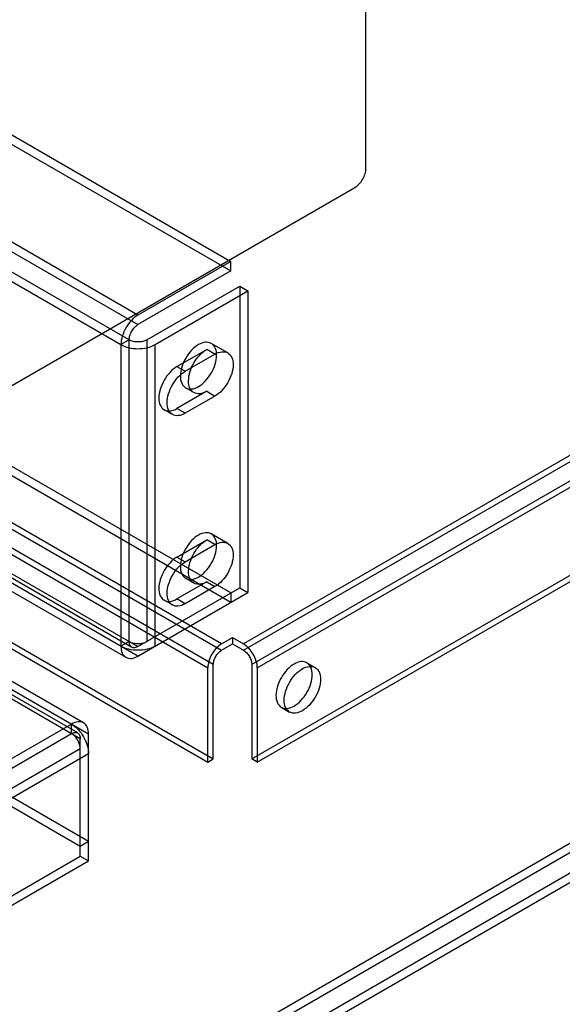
# Model space of a CAD drawing. Header units: millimetres. Extents: x 92 to 712, y 197 to 926.
# Tile 7 of 31: x 392 to 462, y 261 to 388. Entities that reach past the tile are written whole.
import ezdxf

# ---------------------------------------------------------------- set-up
doc = ezdxf.new("R2010")
doc.units = ezdxf.units.MM
doc.header["$LTSCALE"] = 73.013293
doc.layers.get('0').update_dxf_attribs({"linetype": 'CONTINUOUS'})

msp = doc.modelspace()

# ---------------------------------------------------------------- linework, layer by layer
at = {"color": 7, "linetype": 'CONTINUOUS'}
for p, q in [((224.73, 468.92), (419.18, 356.65)), ((224.73, 467.69), (419.18, 355.43)), ((407.23, 349.75), (212.78, 462.02)), ((212.78, 460.79), (407.23, 348.53)), ((406.1, 346.57), (211.65, 458.84)), ((210.59, 458.22), (405.04, 345.96)), ((655.57, 443), (420.81, 307.47)), ((420.81, 306.65), (655.57, 442.19)), ((656.63, 440.35), (421.87, 304.81)), ((422.58, 304.4), (657.34, 439.94)), ((421.87, 292.68), (656.63, 428.22)), ((422.58, 292.27), (657.34, 427.81)), ((419.18, 314.03), (224.73, 426.3)), ((419.18, 312.81), (224.73, 425.07)), ((407.23, 305.91), (210.59, 419.44)), ((211.65, 420.05), (407.23, 307.13)), ((211.98, 419.32), (406.43, 307.05)), ((211.23, 418.02), (405.68, 305.75)), ((417.98, 307.47), (225.65, 418.51)), ((225.65, 417.69), (417.98, 306.65)), ((223.88, 415.44), (416.21, 304.4)), ((416.92, 304.81), (224.59, 415.85)), ((436.56, 368.63), (436.56, 412.72)), ((204.22, 409.44), (400.87, 295.91)), ((400.23, 297.32), (205.77, 409.59)), ((399.81, 295.29), (204.22, 408.21)), ((399.48, 296.03), (205.02, 408.29)), ((223.88, 403.31), (416.21, 292.27)), ((224.59, 403.72), (416.92, 292.68)), ((334.05, 207.52), (669.07, 400.95)), ((670.14, 400.33), (335.11, 206.91)), ((336.24, 204.95), (671.27, 398.37)), ((671.27, 397.15), (336.24, 203.72)), ((205.35, 393.76), (399.81, 281.49)), ((206.41, 394.37), (400.87, 282.11)), ((374.33, 331.07), (435.14, 366.18)), ((419.18, 356.65), (407.23, 349.75)), ((419.18, 355.43), (419.18, 356.65)), ((419.18, 355.43), (407.23, 348.53)), ((408.37, 346.57), (420.32, 353.47)), ((420.32, 353.47), (421.38, 352.86)), ((420.32, 353.47), (420.32, 314.68)), ((409.43, 345.96), (421.38, 352.86)), ((421.38, 352.86), (421.38, 314.07)), ((406.1, 346.57), (405.04, 345.96)), ((405.04, 345.96), (405.04, 307.17)), ((406.1, 307.79), (406.1, 346.57)), ((408.37, 346.57), (408.37, 307.79)), ((409.43, 307.17), (409.43, 345.96)), ((418.78, 344.9), (416.66, 346.12)), ((412.25, 343.14), (416.07, 345.34)), ((413.32, 342.53), (417.13, 344.73)), ((417.13, 344.73), (416.07, 345.34)), ((412.25, 343.14), (413.32, 342.53)), ((416.07, 339.96), (412.25, 337.75)), ((417.13, 339.34), (413.32, 337.14)), ((414.42, 339.79), (413.36, 340.4)), ((416.07, 339.96), (417.13, 339.34)), ((411.67, 336.98), (410.6, 337.59)), ((413.32, 337.14), (412.25, 337.75)), ((418.78, 320.4), (416.66, 321.62)), ((412.25, 318.64), (416.07, 320.85)), ((417.13, 320.24), (416.07, 320.85)), ((413.32, 318.03), (417.13, 320.24)), ((412.25, 318.64), (413.32, 318.03)), ((416.07, 315.46), (412.25, 313.26)), ((414.42, 315.3), (413.36, 315.91)), ((416.07, 315.46), (417.13, 314.85)), ((407.23, 307.13), (420.32, 314.68)), ((407.23, 305.91), (421.38, 314.07)), ((417.13, 314.85), (413.32, 312.64)), ((419.18, 314.03), (419.18, 312.81)), ((420.32, 314.68), (421.38, 314.07)), ((411.67, 312.48), (410.6, 313.09)), ((413.32, 312.64), (412.25, 313.26)), ((406.1, 307.79), (405.04, 307.17)), ((417.98, 307.47), (419.4, 308.28)), ((419.4, 308.28), (420.81, 307.47)), ((419.4, 308.28), (419.4, 307.47)), ((417.98, 306.65), (419.4, 307.47)), ((419.4, 307.47), (420.81, 306.65)), ((416.21, 292.27), (416.21, 304.4)), ((416.92, 292.68), (416.92, 304.81)), ((421.87, 304.81), (421.87, 292.68)), ((422.58, 304.4), (422.58, 292.27)), ((428.97, 305.05), (430.03, 304.44)), ((425.67, 299.33), (426.73, 298.72)), ((398.68, 297.17), (349.18, 268.59)), ((398.68, 295.95), (398.68, 297.17)), ((349.18, 267.37), (398.68, 295.95)), ((399.81, 280.19), (399.81, 295.29)), ((400.87, 279.58), (400.87, 295.91)), ((399.81, 293.99), (350.31, 265.41)), ((351.37, 264.8), (400.87, 293.37)), ((416.21, 292.27), (416.92, 292.68)), ((422.58, 292.27), (421.87, 292.68)), ((399.81, 281.49), (400.87, 282.11)), ((350.31, 251.61), (399.81, 280.19)), ((399.81, 280.19), (400.87, 279.58)), ((351.37, 251), (400.87, 279.58))]:
    msp.add_line(p, q, dxfattribs=at)
for points, knots in [([(435.14, 366.18), (435.34, 366.3), (435.73, 366.61), (436.17, 367.22), (436.47, 367.9), (436.55, 368.39), (436.56, 368.63)], [0, 0, 0, 0, 0.239282, 0.499998, 0.760716, 1, 1, 1, 1]), ([(407.23, 349.75), (406.92, 349.57), (406.33, 349.08), (405.65, 348.14), (405.18, 347.08), (405.04, 346.32), (405.04, 345.96)], [0, 0, 0, 0, 0.239283, 0.499998, 0.760714, 1, 1, 1, 1]), ([(406.1, 346.57), (406.1, 346.76), (406.17, 347.15), (406.42, 347.7), (406.77, 348.18), (407.07, 348.44), (407.23, 348.53)], [0, 0, 0, 0, 0.239286, 0.500002, 0.760717, 1, 1, 1, 1]), ([(405.04, 345.96), (405.36, 345.78), (406.08, 345.51), (407.23, 345.39), (408.39, 345.51), (409.11, 345.78), (409.43, 345.96)], [0, 0, 0, 0, 0.239285, 0.500001, 0.760716, 1, 1, 1, 1]), ([(408.37, 346.57), (408.2, 346.48), (407.83, 346.34), (407.23, 346.28), (406.64, 346.34), (406.26, 346.48), (406.1, 346.57)], [0, 0, 0, 0, 0.239284, 0.499999, 0.760715, 1, 1, 1, 1]), ([(417.35, 344.61), (417.35, 344.93), (417.27, 345.51), (416.71, 346.21), (415.84, 346.34), (414.93, 345.97), (414.07, 345.25), (413.33, 344.25), (412.83, 343.12), (412.68, 342.3), (412.68, 341.91)], [0, 0, 0, 0, 0.114864, 0.207597, 0.299913, 0.413869, 0.552143, 0.705066, 0.859645, 1, 1, 1, 1]), ([(412.68, 341.91), (412.68, 341.6), (412.76, 341.01), (413.31, 340.32), (414.19, 340.18), (415.09, 340.55), (415.96, 341.27), (416.69, 342.27), (417.2, 343.41), (417.35, 344.22), (417.35, 344.61)], [0, 0, 0, 0, 0.114864, 0.207597, 0.299913, 0.413869, 0.552143, 0.705066, 0.859645, 1, 1, 1, 1]), ([(413.74, 341.3), (413.74, 341.69), (413.88, 342.5), (414.38, 343.63), (415.11, 344.62), (415.74, 345.15), (416.07, 345.34)], [0, 0, 0, 0, 0.239286, 0.500002, 0.760717, 1, 1, 1, 1]), ([(417.13, 344.73), (417.41, 344.89), (417.95, 345.12), (418.83, 344.98), (419.39, 344.29), (419.47, 343.7), (419.47, 343.38)], [0, 0, 0, 0, 0.277324, 0.499997, 0.722672, 1, 1, 1, 1]), ([(412.25, 343.14), (411.92, 342.95), (411.29, 342.42), (410.57, 341.42), (410.07, 340.29), (409.92, 339.48), (409.92, 339.1)], [0, 0, 0, 0, 0.239283, 0.499998, 0.760714, 1, 1, 1, 1]), ([(419.47, 343.38), (419.47, 343), (419.32, 342.19), (418.82, 341.06), (418.09, 340.06), (417.47, 339.54), (417.13, 339.34)], [0, 0, 0, 0, 0.239286, 0.500002, 0.760717, 1, 1, 1, 1]), ([(410.98, 338.49), (410.98, 338.87), (411.13, 339.68), (411.63, 340.81), (412.35, 341.81), (412.98, 342.33), (413.32, 342.53)], [0, 0, 0, 0, 0.239286, 0.500002, 0.760717, 1, 1, 1, 1]), ([(416.07, 339.96), (415.8, 339.8), (415.25, 339.57), (414.37, 339.71), (413.82, 340.4), (413.74, 340.99), (413.74, 341.3)], [0, 0, 0, 0, 0.277324, 0.499997, 0.722672, 1, 1, 1, 1]), ([(409.92, 339.1), (409.92, 338.78), (410, 338.19), (410.55, 337.5), (411.43, 337.37), (411.98, 337.59), (412.25, 337.75)], [0, 0, 0, 0, 0.277328, 0.500003, 0.722676, 1, 1, 1, 1]), ([(413.32, 337.14), (413.04, 336.98), (412.49, 336.75), (411.62, 336.89), (411.06, 337.58), (410.98, 338.17), (410.98, 338.49)], [0, 0, 0, 0, 0.277324, 0.499997, 0.722672, 1, 1, 1, 1]), ([(417.35, 320.11), (417.35, 320.43), (417.27, 321.02), (416.71, 321.71), (415.84, 321.84), (414.93, 321.48), (414.07, 320.76), (413.33, 319.76), (412.83, 318.62), (412.68, 317.81), (412.68, 317.42)], [0, 0, 0, 0, 0.114864, 0.207597, 0.299913, 0.413869, 0.552143, 0.705066, 0.859645, 1, 1, 1, 1]), ([(413.74, 316.81), (413.74, 317.19), (413.88, 318), (414.38, 319.13), (415.11, 320.13), (415.74, 320.66), (416.07, 320.85)], [0, 0, 0, 0, 0.239286, 0.500002, 0.760717, 1, 1, 1, 1]), ([(417.13, 320.24), (417.41, 320.4), (417.95, 320.62), (418.83, 320.49), (419.39, 319.79), (419.47, 319.21), (419.47, 318.89)], [0, 0, 0, 0, 0.277324, 0.499997, 0.722672, 1, 1, 1, 1]), ([(412.68, 317.42), (412.68, 317.1), (412.76, 316.52), (413.31, 315.82), (414.19, 315.69), (415.09, 316.06), (415.96, 316.78), (416.69, 317.78), (417.2, 318.91), (417.35, 319.73), (417.35, 320.11)], [0, 0, 0, 0, 0.114864, 0.207597, 0.299913, 0.413869, 0.552143, 0.705066, 0.859645, 1, 1, 1, 1]), ([(412.25, 318.64), (411.92, 318.45), (411.29, 317.92), (410.57, 316.93), (410.07, 315.8), (409.92, 314.99), (409.92, 314.6)], [0, 0, 0, 0, 0.239283, 0.499998, 0.760714, 1, 1, 1, 1]), ([(410.98, 313.99), (410.98, 314.38), (411.13, 315.18), (411.63, 316.31), (412.35, 317.31), (412.98, 317.84), (413.32, 318.03)], [0, 0, 0, 0, 0.239286, 0.500002, 0.760717, 1, 1, 1, 1]), ([(419.47, 318.89), (419.47, 318.5), (419.32, 317.7), (418.82, 316.57), (418.09, 315.57), (417.47, 315.04), (417.13, 314.85)], [0, 0, 0, 0, 0.239286, 0.500002, 0.760717, 1, 1, 1, 1]), ([(416.07, 315.46), (415.8, 315.3), (415.25, 315.08), (414.37, 315.21), (413.82, 315.9), (413.74, 316.49), (413.74, 316.81)], [0, 0, 0, 0, 0.277324, 0.499997, 0.722672, 1, 1, 1, 1]), ([(409.92, 314.6), (409.92, 314.29), (410, 313.7), (410.55, 313.01), (411.43, 312.87), (411.98, 313.1), (412.25, 313.26)], [0, 0, 0, 0, 0.277328, 0.500003, 0.722676, 1, 1, 1, 1]), ([(413.32, 312.64), (413.04, 312.48), (412.49, 312.26), (411.62, 312.39), (411.06, 313.09), (410.98, 313.67), (410.98, 313.99)], [0, 0, 0, 0, 0.277324, 0.499997, 0.722672, 1, 1, 1, 1]), ([(407.23, 307.13), (407.1, 307.06), (406.84, 306.95), (406.41, 307.01), (406.14, 307.35), (406.1, 307.63), (406.1, 307.79)], [0, 0, 0, 0, 0.277324, 0.499997, 0.722672, 1, 1, 1, 1]), ([(406.1, 307.79), (406.26, 307.69), (406.64, 307.56), (407.23, 307.49), (407.83, 307.56), (408.2, 307.69), (408.37, 307.79)], [0, 0, 0, 0, 0.239285, 0.500001, 0.760716, 1, 1, 1, 1]), ([(405.04, 307.17), (405.04, 306.87), (405.11, 306.32), (405.64, 305.67), (406.46, 305.55), (406.98, 305.76), (407.23, 305.91)], [0, 0, 0, 0, 0.277328, 0.500003, 0.722676, 1, 1, 1, 1]), ([(409.43, 307.17), (409.11, 306.99), (408.39, 306.73), (407.23, 306.61), (406.08, 306.73), (405.36, 306.99), (405.04, 307.17)], [0, 0, 0, 0, 0.239284, 0.499999, 0.760715, 1, 1, 1, 1]), ([(417.98, 307.47), (417.73, 307.32), (417.25, 306.92), (416.7, 306.16), (416.32, 305.31), (416.21, 304.7), (416.21, 304.4)], [0, 0, 0, 0, 0.239283, 0.499998, 0.760714, 1, 1, 1, 1]), ([(416.92, 304.81), (416.92, 304.99), (416.99, 305.35), (417.21, 305.87), (417.55, 306.32), (417.83, 306.56), (417.98, 306.65)], [0, 0, 0, 0, 0.239286, 0.500002, 0.760717, 1, 1, 1, 1]), ([(422.58, 304.4), (422.58, 304.7), (422.47, 305.31), (422.09, 306.16), (421.54, 306.92), (421.06, 307.32), (420.81, 307.47)], [0, 0, 0, 0, 0.239285, 0.500001, 0.760716, 1, 1, 1, 1]), ([(420.81, 306.65), (420.96, 306.56), (421.25, 306.32), (421.58, 305.87), (421.81, 305.35), (421.87, 304.99), (421.87, 304.81)], [0, 0, 0, 0, 0.239284, 0.499999, 0.760715, 1, 1, 1, 1]), ([(429.65, 303.54), (429.65, 303.86), (429.57, 304.44), (429.02, 305.14), (428.14, 305.27), (427.24, 304.9), (426.37, 304.18), (425.63, 303.18), (425.13, 302.05), (424.98, 301.23), (424.98, 300.84)], [0, 0, 0, 0, 0.114864, 0.207597, 0.299913, 0.413869, 0.552143, 0.705066, 0.859645, 1, 1, 1, 1]), ([(426.04, 300.23), (426.04, 300.62), (426.19, 301.42), (426.69, 302.55), (427.41, 303.55), (428.28, 304.28), (429.18, 304.65), (430.07, 304.53), (430.63, 303.84), (430.71, 303.24), (430.71, 302.93)], [0, 0, 0, 0, 0.139572, 0.292523, 0.444821, 0.583636, 0.698028, 0.791055, 0.884598, 1, 1, 1, 1]), ([(424.98, 300.84), (424.98, 300.53), (425.06, 299.94), (425.62, 299.25), (426.49, 299.11), (427.4, 299.48), (428.26, 300.2), (429, 301.2), (429.5, 302.34), (429.65, 303.15), (429.65, 303.54)], [0, 0, 0, 0, 0.114864, 0.207597, 0.299913, 0.413869, 0.552143, 0.705066, 0.859645, 1, 1, 1, 1]), ([(430.71, 302.93), (430.71, 302.54), (430.57, 301.74), (430.07, 300.61), (429.34, 299.61), (428.47, 298.88), (427.57, 298.5), (426.69, 298.63), (426.12, 299.32), (426.04, 299.91), (426.04, 300.23)], [0, 0, 0, 0, 0.139572, 0.292523, 0.444821, 0.583636, 0.698028, 0.791055, 0.884598, 1, 1, 1, 1]), ([(400.87, 295.91), (400.87, 296.2), (400.8, 296.75), (400.27, 297.4), (399.45, 297.53), (398.94, 297.32), (398.68, 297.17)], [0, 0, 0, 0, 0.277328, 0.500003, 0.722676, 1, 1, 1, 1]), ([(398.68, 297.17), (398.99, 296.99), (399.58, 296.49), (400.26, 295.56), (400.73, 294.49), (400.87, 293.74), (400.87, 293.37)], [0, 0, 0, 0, 0.239284, 0.499999, 0.760715, 1, 1, 1, 1]), ([(398.68, 295.95), (398.81, 296.02), (399.08, 296.13), (399.5, 296.07), (399.77, 295.73), (399.81, 295.45), (399.81, 295.29)], [0, 0, 0, 0, 0.277324, 0.499997, 0.722672, 1, 1, 1, 1]), ([(399.81, 293.99), (399.81, 294.17), (399.74, 294.56), (399.5, 295.11), (399.14, 295.6), (398.84, 295.85), (398.68, 295.95)], [0, 0, 0, 0, 0.239285, 0.500001, 0.760716, 1, 1, 1, 1])]:
    msp.add_open_spline(points, degree=3, knots=knots, dxfattribs=at)

doc.saveas('drawing.dxf')
